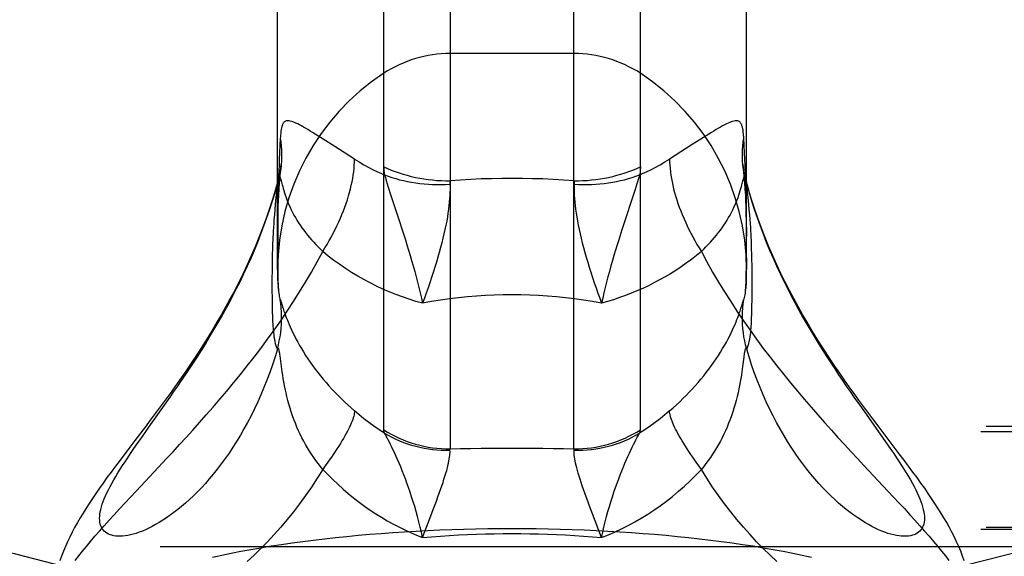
# Model space of a CAD drawing. Header units: inches. Extents: x 0 to 200, y 0 to 129.
# Tile 214 of 256: x 83.457 to 84.471, y 95.953 to 96.506. Entities that reach past the tile are written whole.
import ezdxf

# ---------------------------------------------------------------- set-up
doc = ezdxf.new("R2010")
doc.units = ezdxf.units.IN
doc.header["$LTSCALE"] = 11
doc.header["$MEASUREMENT"] = 0
doc.linetypes.add('HIDDEN', pattern=[0.2, 0.1, -0.1])
doc.layers.get('0').update_dxf_attribs({"linetype": 'CONTINUOUS'})
doc.layers.add('DEFAULT_2', color=8, linetype='HIDDEN')

msp = doc.modelspace()

# ---------------------------------------------------------------- linework, layer by layer
at = {"color": 7, "linetype": 'Continuous'}
for p, q in [((83.9, 98.1342), (83.9, 96.064)), ((84.0276, 96.064), (84.0276, 98.1342)), ((83.8316, 96.0837), (83.8316, 98.1138)), ((84.096, 96.0837), (84.096, 98.1138)), ((83.7223, 96.2487), (83.7223, 97.9116)), ((84.2053, 96.2487), (84.2053, 97.9116)), ((83.7222, 96.3369), (83.7223, 96.3377)), ((83.7223, 96.3375), (83.7222, 96.3369)), ((84.207, 96.3325), (84.2053, 96.3387)), ((84.2053, 96.3377), (84.2055, 96.3369)), ((84.2055, 96.3369), (84.2053, 96.3375)), ((84.2106, 96.2702), (84.2104, 96.276)), ((83.7168, 96.2645), (83.7167, 96.2589)), ((83.717, 96.2702), (83.7168, 96.2645)), ((84.2108, 96.2645), (84.2106, 96.2702)), ((84.2109, 96.2589), (84.2108, 96.2645)), ((83.7167, 96.2589), (83.7166, 96.2534)), ((83.7166, 96.2534), (83.7166, 96.2479)), ((84.211, 96.2534), (84.2109, 96.2589)), ((84.2111, 96.2451), (84.211, 96.2534)), ((83.7166, 96.2479), (83.7165, 96.2394)), ((84.2111, 96.2335), (84.2111, 96.2451)), ((83.7165, 96.2394), (83.7165, 96.2276)), ((84.2111, 96.2248), (84.2111, 96.2335)), ((83.7165, 96.2276), (83.7166, 96.2194)), ((83.7232, 96.2274), (83.7232, 96.2274)), ((84.2042, 96.226), (84.2044, 96.2274)), ((84.2044, 96.2274), (84.2044, 96.2274)), ((84.211, 96.2168), (84.2111, 96.2248)), ((83.7166, 96.2194), (83.7166, 96.2142)), ((83.7166, 96.2142), (83.7167, 96.2092)), ((83.7258, 96.2159), (83.7261, 96.2151)), ((83.7261, 96.2151), (83.727, 96.2121)), ((84.2004, 96.2113), (84.2015, 96.2151)), ((84.2109, 96.2117), (84.211, 96.2168)), ((83.7167, 96.2092), (83.7168, 96.2043)), ((83.727, 96.2121), (83.7275, 96.2105)), ((83.7275, 96.2105), (83.7281, 96.2085)), ((83.7253, 96.1571), (83.7249, 96.16)), ((83.7264, 96.1488), (83.7253, 96.1571)), ((83.604, 96.1066), (83.6116, 96.1174)), ((83.5897, 96.0863), (83.604, 96.1066)), ((84.3236, 96.1066), (84.3413, 96.0815)), ((83.583, 96.0769), (83.5897, 96.0863)), ((83.5766, 96.0678), (83.583, 96.0769)), ((83.8827, 96.0017), (83.8859, 96.0104)), ((83.8791, 95.9924), (83.8827, 96.0017)), ((83.8716, 95.9728), (83.8791, 95.9924)), ((84.056, 95.9728), (84.0467, 95.9971))]:
    msp.add_line(p, q, dxfattribs=at)
for points in [[(83.7223, 96.3387), (83.7206, 96.3325), (83.7174, 96.3219), (83.7141, 96.3116), (83.7106, 96.3014), (83.7069, 96.2915), (83.7031, 96.2818), (83.6992, 96.2722), (83.6952, 96.2628), (83.691, 96.2537), (83.6868, 96.2447), (83.6825, 96.2359), (83.6781, 96.2273), (83.6736, 96.2188), (83.6691, 96.2106), (83.6645, 96.2025), (83.6599, 96.1945), (83.6552, 96.1866), (83.6505, 96.1789), (83.6457, 96.1713), (83.6409, 96.1638), (83.636, 96.1565), (83.6312, 96.1492), (83.6263, 96.142), (83.6213, 96.135), (83.6164, 96.128), (83.6115, 96.1211), (83.6065, 96.1142), (83.6014, 96.1073), (83.5963, 96.1005), (83.5911, 96.0935), (83.5858, 96.0865)], [(83.6116, 96.1174), (83.6155, 96.123), (83.6195, 96.1287), (83.6234, 96.1345), (83.6275, 96.1404), (83.6315, 96.1465), (83.6356, 96.1527), (83.6397, 96.159), (83.6438, 96.1654), (83.6479, 96.172), (83.652, 96.1787), (83.6561, 96.1855), (83.6602, 96.1925), (83.6642, 96.1995), (83.6683, 96.2068), (83.6723, 96.2141), (83.6762, 96.2216), (83.6801, 96.2291), (83.684, 96.2368), (83.6877, 96.2447), (83.6914, 96.2526), (83.695, 96.2606), (83.6985, 96.2688), (83.7019, 96.277), (83.7052, 96.2854), (83.7083, 96.2938), (83.7114, 96.3023), (83.7143, 96.3108), (83.717, 96.3195), (83.7197, 96.3282), (83.7222, 96.3369)], [(83.7222, 96.3369), (83.7213, 96.3294), (83.7206, 96.3225), (83.7199, 96.3161), (83.7194, 96.3104), (83.719, 96.3052), (83.7186, 96.3004), (83.7183, 96.2961), (83.718, 96.2922), (83.7178, 96.2886), (83.7176, 96.2852), (83.7174, 96.2821), (83.7173, 96.279), (83.7172, 96.276), (83.717, 96.2702)], [(84.2104, 96.276), (84.2103, 96.279), (84.2102, 96.2821), (84.21, 96.2853), (84.2098, 96.2886), (84.2096, 96.2922), (84.2093, 96.2962), (84.209, 96.3004), (84.2086, 96.3052), (84.2082, 96.3104), (84.2077, 96.3161), (84.207, 96.3225), (84.2063, 96.3294), (84.2055, 96.3369)], [(84.2055, 96.3369), (84.2079, 96.3282), (84.2106, 96.3195), (84.2133, 96.3108), (84.2162, 96.3023), (84.2193, 96.2938), (84.2224, 96.2854), (84.2257, 96.277), (84.2291, 96.2688), (84.2326, 96.2606), (84.2362, 96.2526), (84.2399, 96.2447), (84.2437, 96.2368), (84.2475, 96.2291), (84.2514, 96.2216), (84.2553, 96.2141), (84.2593, 96.2068), (84.2634, 96.1995), (84.2674, 96.1924), (84.2715, 96.1855), (84.2756, 96.1787), (84.2797, 96.172), (84.2838, 96.1654), (84.2879, 96.159), (84.292, 96.1527), (84.2961, 96.1465), (84.3002, 96.1404), (84.3042, 96.1345), (84.3081, 96.1287), (84.3121, 96.123), (84.316, 96.1174), (84.3236, 96.1066)], [(84.3471, 96.0795), (84.3418, 96.0865), (84.3365, 96.0935), (84.3313, 96.1005), (84.3262, 96.1074), (84.3211, 96.1142), (84.3161, 96.1211), (84.3112, 96.128), (84.3062, 96.135), (84.3013, 96.1421), (84.2964, 96.1492), (84.2916, 96.1565), (84.2867, 96.1639), (84.2819, 96.1713), (84.2771, 96.1789), (84.2724, 96.1867), (84.2677, 96.1945), (84.2631, 96.2025), (84.2585, 96.2106), (84.254, 96.2189), (84.2495, 96.2273), (84.2451, 96.2359), (84.2408, 96.2447), (84.2366, 96.2537), (84.2324, 96.2629), (84.2284, 96.2722), (84.2245, 96.2818), (84.2207, 96.2915), (84.217, 96.3015), (84.2135, 96.3116), (84.2102, 96.322), (84.207, 96.3325)], [(83.7232, 96.2274), (83.7234, 96.226), (83.7236, 96.2244), (83.7238, 96.2228), (83.724, 96.2213), (83.7244, 96.2199), (83.7247, 96.2187), (83.7251, 96.2178)], [(84.2025, 96.2178), (84.2029, 96.2187), (84.2033, 96.2199), (84.2036, 96.2213), (84.2038, 96.2228), (84.2041, 96.2244), (84.2042, 96.226)], [(83.7222, 96.1669), (83.7232, 96.1711), (83.7241, 96.1753), (83.7249, 96.1795), (83.7255, 96.1837), (83.726, 96.1879), (83.7263, 96.1922), (83.7265, 96.1965), (83.7265, 96.2008), (83.7264, 96.205), (83.7261, 96.2093), (83.7257, 96.2135), (83.7251, 96.2178)], [(83.7251, 96.2178), (83.7252, 96.2176), (83.7253, 96.2174), (83.7254, 96.2172), (83.7255, 96.2169), (83.7256, 96.2166), (83.7257, 96.2163), (83.7258, 96.2159)], [(84.2055, 96.1669), (84.2044, 96.1711), (84.2035, 96.1753), (84.2027, 96.1795), (84.2021, 96.1837), (84.2016, 96.1879), (84.2013, 96.1922), (84.2011, 96.1965), (84.2011, 96.2008), (84.2012, 96.205), (84.2015, 96.2093), (84.2019, 96.2135), (84.2025, 96.2178)], [(84.2015, 96.2151), (84.2018, 96.2159), (84.2019, 96.2163), (84.202, 96.2166), (84.2021, 96.2169), (84.2022, 96.2172), (84.2023, 96.2174), (84.2024, 96.2176), (84.2025, 96.2178)], [(83.7168, 96.2043), (83.7169, 96.2019), (83.717, 96.1995), (83.7171, 96.1972), (83.7172, 96.1949), (83.7173, 96.1927), (83.7174, 96.1905), (83.7176, 96.1883), (83.7178, 96.1862), (83.718, 96.1839), (83.7183, 96.1817), (83.7186, 96.1794), (83.719, 96.1771), (83.7194, 96.1748), (83.7199, 96.1726), (83.7206, 96.1705), (83.7213, 96.1686), (83.7222, 96.1669)], [(83.7281, 96.2085), (83.7285, 96.2073), (83.7289, 96.206), (83.7294, 96.2046), (83.73, 96.203), (83.7306, 96.2012), (83.7313, 96.1993), (83.7322, 96.1972), (83.7331, 96.1948), (83.7341, 96.1923), (83.7353, 96.1896), (83.7366, 96.1867), (83.738, 96.1837), (83.7396, 96.1806), (83.7412, 96.1774), (83.743, 96.1741), (83.7449, 96.1707), (83.7469, 96.1673), (83.749, 96.1639), (83.7512, 96.1604), (83.7535, 96.1569), (83.7559, 96.1533), (83.7584, 96.1498), (83.761, 96.1463), (83.7637, 96.1428), (83.7664, 96.1394), (83.7693, 96.1359), (83.7722, 96.1325), (83.7752, 96.1291), (83.7782, 96.1257), (83.7814, 96.1224), (83.7846, 96.1191), (83.7878, 96.1158), (83.7911, 96.1126), (83.7945, 96.1094), (83.798, 96.1062), (83.8015, 96.1031)], [(84.1261, 96.1031), (84.1296, 96.1062), (84.1331, 96.1094), (84.1365, 96.1126), (84.1398, 96.1158), (84.1431, 96.1191), (84.1463, 96.1224), (84.1494, 96.1257), (84.1524, 96.1291), (84.1554, 96.1325), (84.1583, 96.1359), (84.1612, 96.1394), (84.1639, 96.1428), (84.1666, 96.1463), (84.1692, 96.1498), (84.1717, 96.1533), (84.1741, 96.1568), (84.1764, 96.1604), (84.1786, 96.1638), (84.1807, 96.1673), (84.1827, 96.1707), (84.1846, 96.1741), (84.1864, 96.1774), (84.188, 96.1806), (84.1896, 96.1837), (84.191, 96.1867), (84.1923, 96.1896), (84.1935, 96.1923), (84.1945, 96.1948), (84.1954, 96.1972), (84.1963, 96.1993), (84.197, 96.2012), (84.1976, 96.203), (84.1982, 96.2046), (84.1987, 96.206), (84.1991, 96.2073), (84.1995, 96.2085), (84.1998, 96.2095), (84.2004, 96.2113)], [(84.2055, 96.1669), (84.2063, 96.1686), (84.207, 96.1705), (84.2077, 96.1726), (84.2082, 96.1748), (84.2086, 96.1771), (84.209, 96.1794), (84.2093, 96.1817), (84.2096, 96.184), (84.2098, 96.1862), (84.21, 96.1883), (84.2102, 96.1905), (84.2103, 96.1927), (84.2104, 96.1949), (84.2105, 96.1972), (84.2106, 96.1995), (84.2107, 96.2019), (84.2108, 96.2043), (84.2109, 96.2067), (84.2109, 96.2117)], [(83.7222, 96.1669), (83.7197, 96.1588), (83.717, 96.1507), (83.7143, 96.1428), (83.7114, 96.135), (83.7083, 96.1274), (83.7052, 96.1198), (83.7019, 96.1125), (83.6985, 96.1053), (83.695, 96.0982), (83.6914, 96.0913), (83.6877, 96.0847), (83.684, 96.0782), (83.6801, 96.0718), (83.6762, 96.0657), (83.6723, 96.0598), (83.6683, 96.0541), (83.6642, 96.0486), (83.6602, 96.0433), (83.6561, 96.0382), (83.652, 96.0333), (83.6479, 96.0286), (83.6438, 96.0241), (83.6397, 96.0199), (83.6356, 96.0158), (83.6315, 96.0119), (83.6275, 96.0083), (83.6234, 96.0048), (83.6195, 96.0016), (83.6155, 95.9985), (83.6116, 95.9957), (83.6078, 95.993), (83.604, 95.9905), (83.6003, 95.9882), (83.5967, 95.9861), (83.5931, 95.9842), (83.5897, 95.9824), (83.5863, 95.9808), (83.583, 95.9794), (83.5797, 95.9782), (83.5766, 95.9771), (83.5736, 95.9762), (83.5707, 95.9755), (83.5679, 95.9749), (83.5652, 95.9745), (83.5626, 95.9742), (83.5601, 95.9741), (83.5578, 95.9741), (83.5556, 95.9743), (83.5535, 95.9746), (83.5515, 95.9751), (83.5497, 95.9757), (83.548, 95.9764), (83.5465, 95.9772), (83.5451, 95.9782), (83.5438, 95.9793), (83.5427, 95.9806), (83.5417, 95.9819), (83.5409, 95.9834), (83.5402, 95.985), (83.5397, 95.9867), (83.5393, 95.9885), (83.5391, 95.9905), (83.539, 95.9925), (83.5391, 95.9947), (83.5393, 95.9969), (83.5397, 95.9993), (83.5402, 96.0018), (83.5409, 96.0044)], [(83.7249, 96.16), (83.7247, 96.1612), (83.7246, 96.1623), (83.7244, 96.1632), (83.7243, 96.164), (83.7241, 96.1647), (83.724, 96.1653), (83.7239, 96.1659), (83.7237, 96.1663), (83.7236, 96.1667), (83.7235, 96.167), (83.7233, 96.1673), (83.7232, 96.1674), (83.723, 96.1675), (83.7229, 96.1676), (83.7227, 96.1675), (83.7225, 96.1674), (83.7223, 96.1672), (83.7222, 96.1669)], [(84.2055, 96.1669), (84.2053, 96.1672), (84.2051, 96.1674), (84.2049, 96.1675), (84.2047, 96.1676), (84.2046, 96.1675), (84.2044, 96.1674), (84.2043, 96.1673), (84.2041, 96.167), (84.204, 96.1667), (84.2039, 96.1663), (84.2037, 96.1659), (84.2036, 96.1653), (84.2035, 96.1647), (84.2033, 96.164), (84.2032, 96.1632), (84.203, 96.1623), (84.2029, 96.1612), (84.2027, 96.16), (84.2025, 96.1586)], [(84.2593, 96.0541), (84.2553, 96.0598), (84.2514, 96.0657), (84.2475, 96.0718), (84.2437, 96.0782), (84.2399, 96.0847), (84.2362, 96.0913), (84.2326, 96.0982), (84.2291, 96.1053), (84.2257, 96.1125), (84.2224, 96.1198), (84.2193, 96.1274), (84.2162, 96.135), (84.2133, 96.1428), (84.2106, 96.1507), (84.2079, 96.1588), (84.2055, 96.1669)], [(84.2025, 96.1586), (84.2013, 96.1488), (84.2009, 96.1462), (84.2005, 96.1433), (84.2, 96.1401), (84.1995, 96.1367), (84.1989, 96.1332), (84.1982, 96.1295), (84.1974, 96.1258), (84.1966, 96.1219), (84.1957, 96.118), (84.1947, 96.114), (84.1936, 96.11), (84.1924, 96.106), (84.1912, 96.1021), (84.1899, 96.0981), (84.1884, 96.0942), (84.1869, 96.0904), (84.1854, 96.0866), (84.1837, 96.0828), (84.182, 96.0792), (84.1802, 96.0756), (84.1784, 96.072), (84.1765, 96.0685), (84.1745, 96.0651), (84.1724, 96.0618), (84.1703, 96.0585), (84.1681, 96.0553), (84.1659, 96.0521), (84.1635, 96.049), (84.1612, 96.046), (84.1588, 96.043)], [(83.7688, 96.043), (83.7664, 96.046), (83.7641, 96.049), (83.7618, 96.0521), (83.7595, 96.0553), (83.7573, 96.0585), (83.7552, 96.0618), (83.7531, 96.0651), (83.7512, 96.0685), (83.7492, 96.072), (83.7474, 96.0756), (83.7456, 96.0792), (83.7439, 96.0828), (83.7422, 96.0866), (83.7407, 96.0904), (83.7392, 96.0942), (83.7378, 96.0981), (83.7364, 96.1021), (83.7352, 96.106), (83.734, 96.11), (83.7329, 96.114), (83.7319, 96.118), (83.731, 96.1219), (83.7302, 96.1258), (83.7294, 96.1295), (83.7287, 96.1332), (83.7281, 96.1367), (83.7276, 96.1401), (83.7271, 96.1433), (83.7267, 96.1462), (83.7264, 96.1488)], [(83.8015, 96.1031), (83.8015, 96.1019), (83.8013, 96.1006), (83.8011, 96.0992), (83.8007, 96.0977), (83.8002, 96.0961), (83.7997, 96.0944), (83.799, 96.0926), (83.7982, 96.0907), (83.7974, 96.0887), (83.7964, 96.0866), (83.7953, 96.0845), (83.7942, 96.0822), (83.7929, 96.0798), (83.7916, 96.0774), (83.7901, 96.0749), (83.7886, 96.0723), (83.787, 96.0697), (83.7853, 96.0669), (83.7835, 96.0641), (83.7816, 96.0613), (83.7797, 96.0584), (83.7777, 96.0554), (83.7756, 96.0524), (83.7734, 96.0493), (83.7711, 96.0462), (83.7688, 96.043)], [(83.8324, 96.0803), (83.8269, 96.0838), (83.8216, 96.0874), (83.8163, 96.0911), (83.8113, 96.095), (83.8063, 96.099), (83.8015, 96.1031)], [(84.1261, 96.1031), (84.1213, 96.099), (84.1164, 96.095), (84.1113, 96.0911), (84.106, 96.0874), (84.1007, 96.0838), (84.0952, 96.0803)], [(84.1588, 96.043), (84.1565, 96.0462), (84.1542, 96.0493), (84.1521, 96.0524), (84.15, 96.0554), (84.1479, 96.0584), (84.146, 96.0613), (84.1441, 96.0641), (84.1423, 96.0669), (84.1406, 96.0697), (84.139, 96.0723), (84.1375, 96.0749), (84.136, 96.0774), (84.1347, 96.0798), (84.1334, 96.0822), (84.1323, 96.0845), (84.1312, 96.0866), (84.1302, 96.0887), (84.1294, 96.0907), (84.1286, 96.0926), (84.1279, 96.0944), (84.1274, 96.0961), (84.1269, 96.0977), (84.1265, 96.0992), (84.1263, 96.1006), (84.1261, 96.1019), (84.1261, 96.1031)], [(83.5858, 96.0865), (83.5752, 96.0726), (83.57, 96.0657), (83.56, 96.0525)], [(83.8324, 96.0803), (83.8322, 96.0809), (83.832, 96.0815), (83.8318, 96.0821), (83.8317, 96.0826), (83.8316, 96.0832), (83.8316, 96.0837)], [(83.8316, 96.0837), (83.8355, 96.0813), (83.8394, 96.0791), (83.8434, 96.0771), (83.8474, 96.0752), (83.8516, 96.0734), (83.8558, 96.0718), (83.86, 96.0703), (83.8643, 96.069), (83.8687, 96.0679), (83.8731, 96.0668), (83.8775, 96.066), (83.882, 96.0653), (83.8865, 96.0647), (83.891, 96.0643), (83.8955, 96.0641), (83.9, 96.064)], [(84.0276, 96.064), (84.0321, 96.0641), (84.0366, 96.0643), (84.0411, 96.0647), (84.0456, 96.0653), (84.0501, 96.066), (84.0545, 96.0668), (84.0589, 96.0679), (84.0633, 96.069), (84.0676, 96.0703), (84.0718, 96.0718), (84.076, 96.0734), (84.0802, 96.0752), (84.0842, 96.0771), (84.0882, 96.0791), (84.0922, 96.0813), (84.096, 96.0837)], [(84.0952, 96.0803), (84.0954, 96.0809), (84.0956, 96.0815), (84.0958, 96.0821), (84.0959, 96.0826), (84.096, 96.0832), (84.096, 96.0837)], [(84.3413, 96.0815), (84.3479, 96.0723), (84.351, 96.0678), (84.354, 96.0634), (84.3569, 96.0592), (84.3597, 96.055), (84.3624, 96.0509), (84.365, 96.047), (84.3675, 96.0431), (84.3698, 96.0393), (84.372, 96.0357), (84.3741, 96.0321), (84.3761, 96.0286), (84.3779, 96.0252), (84.3796, 96.022), (84.3811, 96.0188), (84.3825, 96.0157), (84.3838, 96.0127), (84.3849, 96.0098), (84.3859, 96.007), (84.3867, 96.0044), (84.3874, 96.0018), (84.3879, 95.9993), (84.3883, 95.9969), (84.3885, 95.9947), (84.3886, 95.9925), (84.3885, 95.9905), (84.3883, 95.9885), (84.3879, 95.9867), (84.3874, 95.985), (84.3867, 95.9834), (84.3859, 95.9819), (84.3849, 95.9806), (84.3838, 95.9793), (84.3825, 95.9782), (84.3811, 95.9772), (84.3796, 95.9764), (84.3779, 95.9757), (84.3761, 95.9751), (84.3741, 95.9746), (84.372, 95.9743), (84.3698, 95.9741), (84.3675, 95.9741), (84.365, 95.9742), (84.3624, 95.9745), (84.3597, 95.9749), (84.3569, 95.9755), (84.354, 95.9762), (84.351, 95.9771), (84.3479, 95.9782), (84.3447, 95.9794), (84.3413, 95.9808), (84.3379, 95.9824), (84.3345, 95.9842), (84.3309, 95.9861), (84.3273, 95.9882), (84.3236, 95.9905), (84.3198, 95.993), (84.316, 95.9957), (84.3121, 95.9985), (84.3081, 96.0016), (84.3042, 96.0048), (84.3002, 96.0083), (84.2961, 96.0119), (84.292, 96.0158), (84.2879, 96.0199), (84.2838, 96.0241), (84.2797, 96.0286), (84.2756, 96.0333), (84.2715, 96.0382), (84.2674, 96.0433), (84.2634, 96.0486), (84.2593, 96.0541)], [(83.8716, 95.9728), (83.8704, 95.9782), (83.8692, 95.9835), (83.8679, 95.9889), (83.8665, 95.9943), (83.865, 95.9995), (83.8635, 96.0047), (83.862, 96.0097), (83.8604, 96.0147), (83.8588, 96.0195), (83.8572, 96.0242), (83.8556, 96.0288), (83.8539, 96.0332), (83.8523, 96.0375), (83.8507, 96.0416), (83.8491, 96.0455), (83.8475, 96.0493), (83.8459, 96.053), (83.8444, 96.0564), (83.8429, 96.0597), (83.8415, 96.0628), (83.8401, 96.0658), (83.8387, 96.0685), (83.8375, 96.071), (83.8363, 96.0733), (83.8352, 96.0753), (83.8342, 96.0772), (83.8333, 96.0788), (83.8324, 96.0803)], [(83.8324, 96.0803), (83.8362, 96.0781), (83.84, 96.0761), (83.844, 96.0742), (83.848, 96.0724), (83.8521, 96.0708), (83.8562, 96.0693), (83.8604, 96.068), (83.8646, 96.0668), (83.8689, 96.0657), (83.8733, 96.0648), (83.8776, 96.0641), (83.882, 96.0635), (83.8865, 96.063), (83.8909, 96.0627), (83.8953, 96.0626), (83.8998, 96.0626)], [(84.0278, 96.0626), (84.0323, 96.0626), (84.0367, 96.0627), (84.0411, 96.063), (84.0456, 96.0635), (84.05, 96.0641), (84.0543, 96.0648), (84.0587, 96.0657), (84.063, 96.0668), (84.0672, 96.068), (84.0714, 96.0693), (84.0755, 96.0708), (84.0796, 96.0724), (84.0836, 96.0742), (84.0876, 96.0761), (84.0914, 96.0781), (84.0952, 96.0803)], [(84.056, 95.9728), (84.0572, 95.9782), (84.0584, 95.9835), (84.0597, 95.9889), (84.0611, 95.9943), (84.0626, 95.9995), (84.0641, 96.0047), (84.0656, 96.0097), (84.0672, 96.0147), (84.0688, 96.0195), (84.0704, 96.0242), (84.072, 96.0288), (84.0737, 96.0332), (84.0753, 96.0375), (84.0769, 96.0416), (84.0785, 96.0455), (84.0801, 96.0493), (84.0817, 96.053), (84.0832, 96.0564), (84.0847, 96.0597), (84.0862, 96.0628), (84.0875, 96.0658), (84.0889, 96.0685), (84.0901, 96.071), (84.0913, 96.0733), (84.0924, 96.0753), (84.0934, 96.0772), (84.0943, 96.0788), (84.0952, 96.0803)], [(84.4296, 95.9489), (84.4278, 95.9537), (84.4259, 95.9586), (84.4239, 95.9634), (84.4217, 95.9683), (84.4194, 95.9733), (84.4169, 95.9782), (84.4143, 95.9832), (84.4115, 95.9881), (84.4086, 95.9931), (84.4056, 95.9981), (84.4025, 96.003), (84.3993, 96.008), (84.396, 96.0131), (84.3925, 96.0182), (84.3888, 96.0235), (84.385, 96.0289), (84.381, 96.0345), (84.3767, 96.0402), (84.3723, 96.0462), (84.3676, 96.0525), (84.3627, 96.059), (84.3471, 96.0795)], [(83.5409, 96.0044), (83.5417, 96.007), (83.5427, 96.0098), (83.5438, 96.0127), (83.5451, 96.0157), (83.5465, 96.0188), (83.548, 96.022), (83.5497, 96.0252), (83.5515, 96.0286), (83.5535, 96.0321), (83.5556, 96.0357), (83.5578, 96.0393), (83.5601, 96.0431), (83.5626, 96.047), (83.5652, 96.0509), (83.5679, 96.055), (83.5707, 96.0592), (83.5736, 96.0635), (83.5766, 96.0678)], [(83.8859, 96.0104), (83.8874, 96.0146), (83.8889, 96.0186), (83.8902, 96.0224), (83.8915, 96.026), (83.8927, 96.0295), (83.8937, 96.0329), (83.8947, 96.036), (83.8956, 96.0391), (83.8965, 96.0419), (83.8972, 96.0446), (83.8978, 96.0471), (83.8984, 96.0495), (83.8988, 96.0517), (83.8992, 96.0538), (83.8995, 96.0556), (83.8997, 96.0573), (83.8998, 96.0589), (83.8999, 96.0602), (83.8999, 96.0615), (83.8998, 96.0626)], [(83.8998, 96.0626), (83.8998, 96.0628), (83.8998, 96.0631), (83.8998, 96.0633), (83.8999, 96.0636), (83.8999, 96.0638), (83.9, 96.064)], [(83.9, 96.064), (83.9107, 96.0643), (83.9214, 96.0645), (83.932, 96.0647), (83.9427, 96.0648), (83.9532, 96.0649), (83.9638, 96.0649)], [(83.9638, 96.0649), (83.9744, 96.0649), (83.985, 96.0648), (83.9956, 96.0647), (84.0062, 96.0645), (84.0169, 96.0643), (84.0276, 96.064)], [(84.0278, 96.0626), (84.0278, 96.0628), (84.0278, 96.0631), (84.0278, 96.0633), (84.0277, 96.0636), (84.0277, 96.0638), (84.0276, 96.064)], [(84.0467, 95.9971), (84.0433, 96.0061), (84.0417, 96.0104), (84.0402, 96.0146), (84.0387, 96.0186), (84.0374, 96.0224), (84.0361, 96.026), (84.035, 96.0295), (84.0339, 96.0329), (84.0329, 96.036), (84.032, 96.0391), (84.0311, 96.0419), (84.0304, 96.0446), (84.0298, 96.0471), (84.0292, 96.0495), (84.0288, 96.0517), (84.0284, 96.0538), (84.0281, 96.0556), (84.0279, 96.0573), (84.0278, 96.0589), (84.0277, 96.0602), (84.0277, 96.0615), (84.0278, 96.0626)], [(83.56, 96.0525), (83.5553, 96.0462), (83.5509, 96.0402), (83.5466, 96.0345), (83.5426, 96.0289), (83.5388, 96.0235), (83.5351, 96.0182), (83.5316, 96.0131), (83.5283, 96.008), (83.5251, 96.003), (83.522, 95.998), (83.519, 95.9931), (83.5161, 95.9881), (83.5133, 95.9832), (83.5107, 95.9782), (83.5082, 95.9733), (83.5059, 95.9683), (83.5037, 95.9634), (83.5017, 95.9586), (83.4998, 95.9537), (83.498, 95.9489)], [(83.7688, 96.043), (83.7631, 96.0338), (83.7572, 96.0248), (83.7512, 96.0161), (83.745, 96.0075), (83.7386, 95.9992), (83.7321, 95.9912), (83.7255, 95.9833), (83.7187, 95.9758), (83.7119, 95.9685), (83.705, 95.9615), (83.6981, 95.9547), (83.6911, 95.9482)], [(83.7688, 96.043), (83.7739, 96.0377), (83.7791, 96.0326), (83.7843, 96.0276), (83.7897, 96.0227), (83.7951, 96.0181), (83.8006, 96.0136), (83.8062, 96.0092), (83.8119, 96.0051), (83.8176, 96.0011), (83.8234, 95.9972), (83.8292, 95.9936), (83.8352, 95.9901), (83.8411, 95.9868), (83.8471, 95.9837), (83.8532, 95.9807), (83.8593, 95.9779), (83.8654, 95.9753), (83.8716, 95.9728)], [(84.056, 95.9728), (84.063, 95.9756), (84.0699, 95.9786), (84.0767, 95.9818), (84.0835, 95.9852), (84.0902, 95.9888), (84.0969, 95.9927), (84.1035, 95.9968), (84.11, 96.0011), (84.1165, 96.0056), (84.1228, 96.0103), (84.1291, 96.0152), (84.1353, 96.0204), (84.1413, 96.0257), (84.1472, 96.0313), (84.1531, 96.0371), (84.1588, 96.043)], [(84.2366, 95.9482), (84.2296, 95.9547), (84.2226, 95.9615), (84.2157, 95.9685), (84.2089, 95.9758), (84.2022, 95.9833), (84.1955, 95.9912), (84.189, 95.9992), (84.1827, 96.0075), (84.1764, 96.0161), (84.1704, 96.0248), (84.1645, 96.0338), (84.1588, 96.043)], [(83.8716, 95.9728), (83.8809, 95.9736), (83.8902, 95.9743), (83.8995, 95.9749), (83.9087, 95.9754), (83.918, 95.9759), (83.9272, 95.9762), (83.9364, 95.9765), (83.9455, 95.9767), (83.9547, 95.9769), (83.9638, 95.9769)], [(83.9638, 95.9769), (83.9729, 95.9769), (83.9821, 95.9767), (83.9912, 95.9765), (84.0004, 95.9762), (84.0096, 95.9759), (84.0189, 95.9754), (84.0281, 95.9749), (84.0374, 95.9743), (84.0467, 95.9736), (84.056, 95.9728)]]:
    msp.add_lwpolyline(points, dxfattribs=at)
for start, end in [(180, 185.0624), (354.9376, 360)]:
    msp.add_arc((83.9638, 96.2487), 0.2415, start, end, dxfattribs=at)
at = {"layer": 'DEFAULT_2', "color": 8, "linetype": 'HIDDEN'}
for p, q in [((84.0276, 96.4712), (83.9, 96.4712)), ((83.7637, 96.3866), (83.7584, 96.3899)), ((83.7693, 96.3831), (83.7637, 96.3866)), ((84.1639, 96.3866), (84.1583, 96.3831)), ((83.7814, 96.3755), (83.7693, 96.3831)), ((83.8015, 96.3625), (83.7814, 96.3755)), ((84.1494, 96.3775), (84.1261, 96.3625)), ((84.1583, 96.3831), (84.1494, 96.3775)), ((83.726, 96.3569), (83.726, 96.3567)), ((84.2016, 96.3562), (84.2016, 96.3569)), ((84.2021, 96.3524), (84.2016, 96.3563)), ((84.2017, 96.3557), (84.2016, 96.3562)), ((84.2042, 96.3454), (84.2038, 96.3562)), ((83.7234, 96.3454), (83.7231, 96.3363)), ((84.0952, 96.3463), (84.0943, 96.3434)), ((84.2045, 96.3364), (84.2042, 96.3454)), ((83.7233, 96.3423), (83.7223, 96.3387)), ((83.7231, 96.3363), (83.7229, 96.3286)), ((83.726, 96.34), (83.7271, 96.3359)), ((84.0924, 96.3371), (84.0901, 96.33)), ((84.0943, 96.3434), (84.0924, 96.3371)), ((84.2053, 96.3375), (84.2044, 96.3407)), ((84.2047, 96.3286), (84.2045, 96.3364)), ((83.7229, 96.3286), (83.7227, 96.3182)), ((83.8363, 96.3337), (83.8387, 96.3261)), ((83.8387, 96.3261), (83.8475, 96.2994)), ((84.0901, 96.33), (84.0862, 96.3178)), ((84.2049, 96.3183), (84.2047, 96.3286)), ((83.7227, 96.3182), (83.7225, 96.3085)), ((84.0862, 96.3178), (84.0817, 96.3042)), ((84.2051, 96.3085), (84.2049, 96.3183)), ((83.7225, 96.3085), (83.7224, 96.2991)), ((84.0817, 96.3042), (84.0769, 96.2896)), ((84.2052, 96.2961), (84.2051, 96.3085)), ((83.7224, 96.2991), (83.7224, 96.2843)), ((83.8475, 96.2994), (83.8507, 96.2896)), ((84.2053, 96.2784), (84.2052, 96.2961)), ((83.7224, 96.2843), (83.7224, 96.2639)), ((84.0769, 96.2896), (84.0737, 96.2793)), ((84.2053, 96.2694), (84.2052, 96.283)), ((84.2053, 96.2724), (84.2053, 96.2784)), ((83.7224, 96.2611), (83.7224, 96.27)), ((83.7224, 96.2639), (83.7224, 96.2541)), ((84.2052, 96.2564), (84.2052, 96.27)), ((83.7224, 96.2527), (83.7224, 96.2611)), ((83.7224, 96.2541), (83.7225, 96.2476)), ((84.2052, 96.2611), (84.2052, 96.2527)), ((84.2052, 96.2497), (84.2052, 96.2564)), ((83.7225, 96.2452), (83.7224, 96.2527)), ((83.7225, 96.2476), (83.7225, 96.2435)), ((83.7225, 96.2435), (83.7226, 96.2396)), ((84.2051, 96.2455), (84.2052, 96.2497)), ((83.7229, 96.2327), (83.723, 96.231)), ((83.7231, 96.2293), (83.723, 96.2312)), ((83.7231, 96.2293), (83.7232, 96.2277)), ((83.7232, 96.2274), (83.7232, 96.2279)), ((84.2044, 96.2277), (84.2045, 96.2294)), ((84.2044, 96.2279), (84.2044, 96.2274)), ((84.2046, 96.231), (84.2047, 96.2327)), ((85.5523, 96.0872), (81.4013, 96.0872)), ((85.5468, 96.0816), (81.4013, 96.0816)), ((83.5951, 96.0403), (83.608, 96.0541)), ((83.5766, 96.0206), (83.5951, 96.0403)), ((83.565, 96.0082), (83.5766, 96.0206)), ((83.2671, 96.0037), (83.5, 95.9435)), ((84.4276, 95.9435), (84.6605, 96.0037)), ((85.5523, 95.9832), (81.4013, 95.9832)), ((85.5468, 95.9811), (81.4013, 95.9811)), ((81.4013, 95.9635), (85.5798, 95.9635))]:
    msp.add_line(p, q, dxfattribs=at)
for points in [[(83.7584, 96.3899), (83.7559, 96.3914), (83.7535, 96.3929), (83.7512, 96.3942), (83.749, 96.3955), (83.7469, 96.3967), (83.7449, 96.3977), (83.743, 96.3987), (83.7412, 96.3995), (83.7396, 96.4003), (83.738, 96.4009), (83.7366, 96.4013), (83.7353, 96.4017), (83.7341, 96.4019), (83.7331, 96.402), (83.7322, 96.402), (83.7313, 96.4018), (83.7306, 96.4016), (83.73, 96.4013), (83.7294, 96.4009), (83.7289, 96.4004), (83.7285, 96.3999), (83.7281, 96.3994), (83.7278, 96.3988), (83.7275, 96.3982), (83.7272, 96.3976), (83.727, 96.3969), (83.7268, 96.3962), (83.7266, 96.3955), (83.7264, 96.3948), (83.7262, 96.394), (83.7261, 96.3932), (83.7259, 96.3924), (83.7258, 96.3915), (83.7257, 96.3906), (83.7256, 96.3897), (83.7255, 96.3887), (83.7254, 96.3876), (83.7253, 96.3865), (83.7252, 96.3853), (83.7251, 96.3841)], [(84.2025, 96.3841), (84.2024, 96.3853), (84.2023, 96.3865), (84.2022, 96.3876), (84.2021, 96.3887), (84.202, 96.3897), (84.2019, 96.3906), (84.2018, 96.3915), (84.2017, 96.3924), (84.2015, 96.3932), (84.2014, 96.394), (84.2012, 96.3948), (84.201, 96.3955), (84.2008, 96.3962), (84.2006, 96.3969), (84.2004, 96.3976), (84.2001, 96.3982), (84.1998, 96.3988), (84.1995, 96.3994), (84.1991, 96.3999), (84.1987, 96.4004), (84.1982, 96.4009), (84.1976, 96.4013), (84.197, 96.4016), (84.1963, 96.4018), (84.1954, 96.402), (84.1945, 96.402), (84.1935, 96.4019), (84.1923, 96.4017), (84.191, 96.4013), (84.1896, 96.4009), (84.188, 96.4003), (84.1864, 96.3995), (84.1846, 96.3987), (84.1827, 96.3977), (84.1807, 96.3967), (84.1786, 96.3955), (84.1764, 96.3942), (84.1741, 96.3929), (84.1717, 96.3914), (84.1692, 96.3899), (84.1639, 96.3866)], [(83.7251, 96.3841), (83.7247, 96.3763), (83.7244, 96.3691), (83.724, 96.3624), (83.7238, 96.3562), (83.7234, 96.3454)], [(83.7251, 96.3841), (83.7257, 96.3802), (83.7261, 96.3762), (83.7264, 96.3722), (83.7265, 96.3683), (83.7265, 96.3643), (83.7263, 96.3603), (83.726, 96.3569)], [(84.2016, 96.3569), (84.2013, 96.3603), (84.2011, 96.3643), (84.2011, 96.3683), (84.2012, 96.3722), (84.2015, 96.3762), (84.2019, 96.3802), (84.2025, 96.3841)], [(84.2038, 96.3562), (84.2036, 96.3624), (84.2033, 96.3691), (84.2029, 96.3763), (84.2025, 96.3841)], [(83.7224, 96.2765), (83.7224, 96.283), (83.7225, 96.2894), (83.7225, 96.2956), (83.7226, 96.3016), (83.7228, 96.3076), (83.723, 96.3135), (83.7232, 96.3194), (83.7236, 96.3254), (83.7239, 96.3315), (83.7244, 96.3377), (83.7249, 96.344), (83.7254, 96.3505), (83.726, 96.3569)], [(83.7258, 96.355), (83.7257, 96.3543), (83.7256, 96.3535), (83.7255, 96.3526), (83.7253, 96.3516), (83.7252, 96.3506), (83.7249, 96.3495), (83.7247, 96.3483), (83.7245, 96.3471), (83.7242, 96.3458), (83.7238, 96.3444), (83.7235, 96.343)], [(83.726, 96.3563), (83.7255, 96.3524), (83.7249, 96.3485), (83.7241, 96.3446)], [(83.726, 96.3567), (83.726, 96.3562), (83.7259, 96.3556)], [(83.7688, 96.2672), (83.7711, 96.271), (83.7734, 96.2747), (83.7756, 96.2785), (83.7777, 96.2824), (83.7797, 96.2862), (83.7816, 96.29), (83.7835, 96.2939), (83.7853, 96.2978), (83.787, 96.3016), (83.7886, 96.3055), (83.7901, 96.3093), (83.7916, 96.3131), (83.7929, 96.3169), (83.7942, 96.3207), (83.7953, 96.3245), (83.7964, 96.3282), (83.7974, 96.3319), (83.7982, 96.3355), (83.799, 96.3391), (83.7997, 96.3426), (83.8002, 96.3461), (83.8007, 96.3495), (83.8011, 96.3529), (83.8013, 96.3562), (83.8015, 96.3594), (83.8015, 96.3625)], [(83.8015, 96.3625), (83.8063, 96.3595), (83.8113, 96.3566), (83.8163, 96.3539), (83.8216, 96.3512), (83.8269, 96.3487), (83.8324, 96.3463)], [(83.8316, 96.3544), (83.8316, 96.3531), (83.8317, 96.3518), (83.8318, 96.3504), (83.832, 96.3491), (83.8322, 96.3477), (83.8324, 96.3463)], [(83.8316, 96.3544), (83.8355, 96.3527), (83.8394, 96.3511), (83.8434, 96.3496), (83.8474, 96.3482), (83.8516, 96.347), (83.8558, 96.3458), (83.86, 96.3447), (83.8643, 96.3437), (83.8687, 96.3429), (83.8731, 96.3421), (83.8775, 96.3415), (83.882, 96.341), (83.8865, 96.3406), (83.891, 96.3403), (83.8955, 96.3401), (83.9, 96.3401)], [(84.0276, 96.3401), (84.0321, 96.3401), (84.0366, 96.3403), (84.0411, 96.3406), (84.0456, 96.341), (84.0501, 96.3415), (84.0545, 96.3421), (84.0589, 96.3429), (84.0633, 96.3437), (84.0676, 96.3447), (84.0718, 96.3458), (84.076, 96.347), (84.0802, 96.3482), (84.0842, 96.3496), (84.0882, 96.3511), (84.0922, 96.3527), (84.096, 96.3544)], [(84.0952, 96.3463), (84.1007, 96.3487), (84.106, 96.3512), (84.1113, 96.3539), (84.1164, 96.3566), (84.1213, 96.3595), (84.1261, 96.3625)], [(84.096, 96.3544), (84.096, 96.3531), (84.0959, 96.3518), (84.0958, 96.3504), (84.0956, 96.3491), (84.0954, 96.3477), (84.0952, 96.3463)], [(84.1261, 96.3625), (84.1261, 96.3594), (84.1263, 96.3562), (84.1265, 96.3529), (84.1269, 96.3495), (84.1274, 96.3461), (84.1279, 96.3426), (84.1286, 96.3391), (84.1294, 96.3355), (84.1302, 96.3319), (84.1312, 96.3282), (84.1323, 96.3245), (84.1334, 96.3207), (84.1347, 96.3169), (84.136, 96.3131), (84.1375, 96.3093), (84.139, 96.3055), (84.1406, 96.3016), (84.1423, 96.2978), (84.1441, 96.2939), (84.146, 96.29), (84.1479, 96.2862), (84.15, 96.2824), (84.1521, 96.2785), (84.1542, 96.2747), (84.1565, 96.271), (84.1588, 96.2672)], [(84.2016, 96.3569), (84.2022, 96.3505), (84.2027, 96.344), (84.2032, 96.3377), (84.2037, 96.3315), (84.2041, 96.3254), (84.2044, 96.3194), (84.2046, 96.3135), (84.2048, 96.3076), (84.205, 96.3016), (84.2051, 96.2956), (84.2052, 96.2894), (84.2052, 96.283)], [(84.2044, 96.3418), (84.2041, 96.343), (84.2038, 96.3444), (84.2034, 96.3458), (84.2031, 96.3471), (84.2029, 96.3483), (84.2027, 96.3495), (84.2025, 96.3506), (84.2023, 96.3517), (84.2021, 96.3526), (84.202, 96.3535), (84.2019, 96.3543), (84.2018, 96.355)], [(83.7241, 96.3446), (83.7232, 96.3407), (83.7223, 96.3375)], [(83.8324, 96.3463), (83.8333, 96.3434), (83.8342, 96.3403), (83.8363, 96.3337)], [(83.8324, 96.3463), (83.8362, 96.3449), (83.84, 96.3436), (83.844, 96.3424), (83.848, 96.3413), (83.8521, 96.3403), (83.8562, 96.3395), (83.8604, 96.3387), (83.8646, 96.338), (83.8689, 96.3374), (83.8733, 96.337), (83.8776, 96.3366), (83.882, 96.3364), (83.8865, 96.3362), (83.8909, 96.3362), (83.8953, 96.3363), (83.8998, 96.3365)], [(84.0278, 96.3365), (84.0323, 96.3363), (84.0367, 96.3362), (84.0411, 96.3362), (84.0456, 96.3364), (84.05, 96.3366), (84.0543, 96.337), (84.0587, 96.3374), (84.063, 96.338), (84.0672, 96.3387), (84.0714, 96.3395), (84.0755, 96.3403), (84.0796, 96.3413), (84.0836, 96.3424), (84.0876, 96.3436), (84.0914, 96.3449), (84.0952, 96.3463)], [(84.2044, 96.3407), (84.2035, 96.3446), (84.2027, 96.3485), (84.2021, 96.3524)], [(83.7223, 96.3377), (83.7223, 96.338), (83.7225, 96.3389), (83.7227, 96.3398), (83.7229, 96.3405), (83.723, 96.3412), (83.7232, 96.3418), (83.7235, 96.343)], [(83.7233, 96.3423), (83.7235, 96.3428), (83.7236, 96.3432), (83.7237, 96.3435), (83.7239, 96.3437), (83.724, 96.3439), (83.7241, 96.3441), (83.7243, 96.3441), (83.7244, 96.3441), (83.7246, 96.344), (83.7247, 96.3438), (83.7249, 96.3435), (83.7251, 96.343), (83.7253, 96.3425), (83.7255, 96.3418), (83.7258, 96.341), (83.726, 96.34)], [(83.7271, 96.3359), (83.7276, 96.3341), (83.7281, 96.3322), (83.7287, 96.3301), (83.7294, 96.3279), (83.7302, 96.3256), (83.731, 96.3231), (83.7319, 96.3206), (83.7329, 96.3181), (83.734, 96.3155), (83.7352, 96.3129), (83.7364, 96.3102), (83.7378, 96.3076), (83.7392, 96.3049), (83.7407, 96.3023), (83.7422, 96.2996), (83.7439, 96.297), (83.7456, 96.2944), (83.7474, 96.2918), (83.7492, 96.2893), (83.7512, 96.2868), (83.7531, 96.2842), (83.7552, 96.2818), (83.7573, 96.2793), (83.7595, 96.2768), (83.7618, 96.2744), (83.7641, 96.272), (83.7664, 96.2696), (83.7688, 96.2672)], [(83.8998, 96.3365), (83.8999, 96.3338), (83.8999, 96.3311), (83.8998, 96.3282), (83.8997, 96.3251), (83.8995, 96.3218), (83.8992, 96.3183), (83.8988, 96.3147), (83.8984, 96.3109), (83.8978, 96.3069), (83.8972, 96.3029), (83.8965, 96.2987), (83.8956, 96.2944), (83.8947, 96.29), (83.8937, 96.2855), (83.8926, 96.2809), (83.8915, 96.2762), (83.8902, 96.2713), (83.8889, 96.2664), (83.8874, 96.2614), (83.8859, 96.2563), (83.8843, 96.2511), (83.8827, 96.2458), (83.8809, 96.2405), (83.8791, 96.2352), (83.8773, 96.2299), (83.8754, 96.2245), (83.8735, 96.2192), (83.8716, 96.214)], [(83.9, 96.3401), (83.8999, 96.3395), (83.8999, 96.3389), (83.8998, 96.3383), (83.8998, 96.3377), (83.8998, 96.3371), (83.8998, 96.3365)], [(83.9638, 96.3426), (83.9532, 96.3425), (83.9427, 96.3423), (83.932, 96.342), (83.9214, 96.3415), (83.9107, 96.3409), (83.9, 96.3401)], [(84.0276, 96.3401), (84.0169, 96.3409), (84.0062, 96.3415), (83.9956, 96.342), (83.985, 96.3423), (83.9744, 96.3425), (83.9638, 96.3426)], [(84.0276, 96.3401), (84.0277, 96.3395), (84.0277, 96.3389), (84.0278, 96.3383), (84.0278, 96.3377), (84.0278, 96.3371), (84.0278, 96.3365)], [(84.0278, 96.3365), (84.0277, 96.3338), (84.0277, 96.3311), (84.0278, 96.3282), (84.0279, 96.3251), (84.0281, 96.3218), (84.0284, 96.3183), (84.0288, 96.3147), (84.0292, 96.3109), (84.0298, 96.3069), (84.0304, 96.3029), (84.0311, 96.2987), (84.032, 96.2944), (84.0329, 96.29), (84.0339, 96.2855), (84.035, 96.2809), (84.0361, 96.2762), (84.0374, 96.2714), (84.0387, 96.2664), (84.0402, 96.2614), (84.0417, 96.2563), (84.0433, 96.2511), (84.0449, 96.2459), (84.0467, 96.2406), (84.0485, 96.2352), (84.0503, 96.2299), (84.0522, 96.2245), (84.0541, 96.2192), (84.056, 96.214)], [(84.1588, 96.2672), (84.1612, 96.2696), (84.1635, 96.272), (84.1659, 96.2744), (84.1681, 96.2768), (84.1703, 96.2793), (84.1724, 96.2818), (84.1745, 96.2842), (84.1765, 96.2868), (84.1784, 96.2893), (84.1802, 96.2918), (84.182, 96.2944), (84.1837, 96.297), (84.1854, 96.2996), (84.1869, 96.3023), (84.1884, 96.3049), (84.1899, 96.3076), (84.1912, 96.3102), (84.1924, 96.3129), (84.1936, 96.3155), (84.1947, 96.3181), (84.1957, 96.3206), (84.1966, 96.3231), (84.1974, 96.3255), (84.1982, 96.3279), (84.1989, 96.3301), (84.1995, 96.3322), (84.2, 96.3341), (84.2005, 96.3359)], [(84.2005, 96.3359), (84.2016, 96.34), (84.2018, 96.341), (84.2021, 96.3418), (84.2023, 96.3425), (84.2025, 96.343), (84.2027, 96.3435), (84.2029, 96.3438), (84.203, 96.344), (84.2032, 96.3441), (84.2033, 96.3441), (84.2035, 96.3441), (84.2036, 96.3439), (84.2037, 96.3437), (84.2039, 96.3435), (84.204, 96.3432), (84.2041, 96.3428), (84.2043, 96.3423), (84.2053, 96.3387)], [(84.2044, 96.3418), (84.2046, 96.3412), (84.2047, 96.3405), (84.2049, 96.3398), (84.2051, 96.3389), (84.2053, 96.338), (84.2053, 96.3377)], [(83.8507, 96.2896), (83.8539, 96.2793), (83.8556, 96.2741), (83.8572, 96.2687), (83.8588, 96.2633), (83.8604, 96.2579), (83.862, 96.2524), (83.8635, 96.2468), (83.865, 96.2413), (83.8665, 96.2357), (83.8679, 96.2302), (83.8692, 96.2247), (83.8704, 96.2193), (83.8716, 96.214)], [(84.0737, 96.2793), (84.072, 96.2741), (84.0704, 96.2687), (84.0688, 96.2633), (84.0672, 96.2579), (84.0656, 96.2524), (84.0641, 96.2468), (84.0626, 96.2413), (84.0611, 96.2357), (84.0597, 96.2302), (84.0584, 96.2247), (84.0572, 96.2193), (84.056, 96.214)], [(83.608, 96.0541), (83.6146, 96.0612), (83.6213, 96.0685), (83.6281, 96.0759), (83.6349, 96.0834), (83.6419, 96.0911), (83.6488, 96.099), (83.6558, 96.107), (83.6629, 96.1152), (83.6699, 96.1235), (83.677, 96.132), (83.684, 96.1407), (83.6911, 96.1495), (83.6981, 96.1585), (83.705, 96.1676), (83.7119, 96.177), (83.7187, 96.1864), (83.7255, 96.196), (83.7321, 96.2058), (83.7386, 96.2157), (83.745, 96.2257), (83.7512, 96.2359), (83.7572, 96.2462), (83.7631, 96.2567), (83.7688, 96.2672)], [(83.8716, 96.214), (83.8647, 96.216), (83.8578, 96.2182), (83.8509, 96.2206), (83.8441, 96.2232), (83.8374, 96.2259), (83.8307, 96.2287), (83.8241, 96.2318), (83.8176, 96.235), (83.8111, 96.2384), (83.8048, 96.242), (83.7985, 96.2457), (83.7924, 96.2497), (83.7863, 96.2538), (83.7804, 96.2581), (83.7745, 96.2626), (83.7688, 96.2672)], [(84.1588, 96.2672), (84.1537, 96.2631), (84.1486, 96.2591), (84.1433, 96.2552), (84.138, 96.2515), (84.1325, 96.2479), (84.127, 96.2445), (84.1214, 96.2412), (84.1158, 96.238), (84.11, 96.235), (84.1042, 96.2321), (84.0984, 96.2294), (84.0925, 96.2268), (84.0865, 96.2243), (84.0805, 96.222), (84.0744, 96.2198), (84.0683, 96.2177), (84.0622, 96.2158), (84.056, 96.214)], [(84.1588, 96.2672), (84.1645, 96.2567), (84.1704, 96.2462), (84.1764, 96.2359), (84.1827, 96.2257), (84.189, 96.2157), (84.1955, 96.2058), (84.2022, 96.196), (84.2089, 96.1864), (84.2157, 96.177), (84.2226, 96.1676), (84.2296, 96.1585), (84.2366, 96.1495), (84.2436, 96.1407), (84.2506, 96.132), (84.2577, 96.1235), (84.2647, 96.1152), (84.2718, 96.107), (84.2788, 96.099), (84.2857, 96.0911), (84.2927, 96.0834), (84.2995, 96.0759), (84.3063, 96.0685), (84.313, 96.0612), (84.3196, 96.0541), (84.3261, 96.0471), (84.351, 96.0206)], [(83.7229, 96.2333), (83.7228, 96.2358), (83.7227, 96.2386), (83.7226, 96.2418), (83.7225, 96.2452)], [(84.2052, 96.2527), (84.2051, 96.2452), (84.205, 96.2418), (84.2049, 96.2386), (84.2048, 96.2358), (84.2047, 96.2333)], [(84.2048, 96.2343), (84.2049, 96.236), (84.2049, 96.2378), (84.205, 96.2396), (84.205, 96.2415), (84.2051, 96.2455)], [(83.7226, 96.2396), (83.7227, 96.2378), (83.7227, 96.236), (83.7228, 96.2343), (83.723, 96.2312)], [(84.2048, 96.2343), (84.2046, 96.2311), (84.2045, 96.2293)], [(83.9638, 96.2228), (83.9547, 96.2227), (83.9455, 96.2224), (83.9364, 96.222), (83.9272, 96.2214), (83.918, 96.2206), (83.9087, 96.2196), (83.8995, 96.2185), (83.8902, 96.2172), (83.8809, 96.2157), (83.8716, 96.214)], [(84.056, 96.214), (84.0467, 96.2157), (84.0374, 96.2172), (84.0281, 96.2185), (84.0189, 96.2196), (84.0096, 96.2206), (84.0004, 96.2214), (83.9912, 96.222), (83.9821, 96.2224), (83.9729, 96.2227), (83.9638, 96.2228)], [(84.351, 96.0206), (84.3626, 96.0082), (84.3682, 96.0022), (84.3736, 95.9963), (84.3788, 95.9906), (84.3839, 95.985), (84.3887, 95.9795), (84.3934, 95.9741), (84.3979, 95.9688), (84.4022, 95.9637), (84.4062, 95.9587), (84.4101, 95.9538), (84.4137, 95.9491)], [(83.5139, 95.9491), (83.5175, 95.9538), (83.5214, 95.9587), (83.5254, 95.9637), (83.5297, 95.9688), (83.5342, 95.9741), (83.5389, 95.9795), (83.5437, 95.985), (83.5488, 95.9906), (83.554, 95.9963), (83.5594, 96.0022), (83.565, 96.0082)], [(83.6553, 95.9527), (83.6649, 95.9548), (83.6746, 95.9568), (83.6846, 95.9587), (83.6948, 95.9605), (83.7051, 95.9623), (83.7156, 95.9641), (83.7263, 95.9657), (83.7372, 95.9673), (83.7482, 95.9688), (83.7593, 95.9702), (83.7706, 95.9715), (83.782, 95.9728), (83.7936, 95.974), (83.8052, 95.9751), (83.817, 95.9762), (83.8289, 95.9771), (83.8409, 95.978), (83.8529, 95.9788), (83.865, 95.9795), (83.8772, 95.9801), (83.8895, 95.9807), (83.9018, 95.9811), (83.9142, 95.9815), (83.9265, 95.9818), (83.9389, 95.982), (83.9514, 95.9821), (83.9638, 95.9822)], [(83.9638, 95.9822), (83.9762, 95.9821), (83.9887, 95.982), (84.0011, 95.9818), (84.0135, 95.9815), (84.0258, 95.9811), (84.0381, 95.9807), (84.0504, 95.9801), (84.0626, 95.9795), (84.0747, 95.9788), (84.0867, 95.978), (84.0987, 95.9771), (84.1106, 95.9762), (84.1224, 95.9751), (84.134, 95.974), (84.1456, 95.9728), (84.157, 95.9715), (84.1683, 95.9702), (84.1794, 95.9688), (84.1905, 95.9673), (84.2013, 95.9657), (84.212, 95.9641), (84.2225, 95.9623), (84.2328, 95.9605), (84.243, 95.9587), (84.253, 95.9568), (84.2627, 95.9548), (84.2723, 95.9527)]]:
    msp.add_lwpolyline(points, dxfattribs=at)
for centre, radius, start, end in [((83.9, 96.3462), 0.125, 90, 123.1848), ((84.0276, 96.3462), 0.125, 56.8152, 90), ((83.9638, 96.2487), 0.2415, 123.1848, 180), ((83.9638, 96.2487), 0.2415, 0, 56.8152)]:
    msp.add_arc(centre, radius, start, end, dxfattribs=at)

doc.saveas('drawing.dxf')
